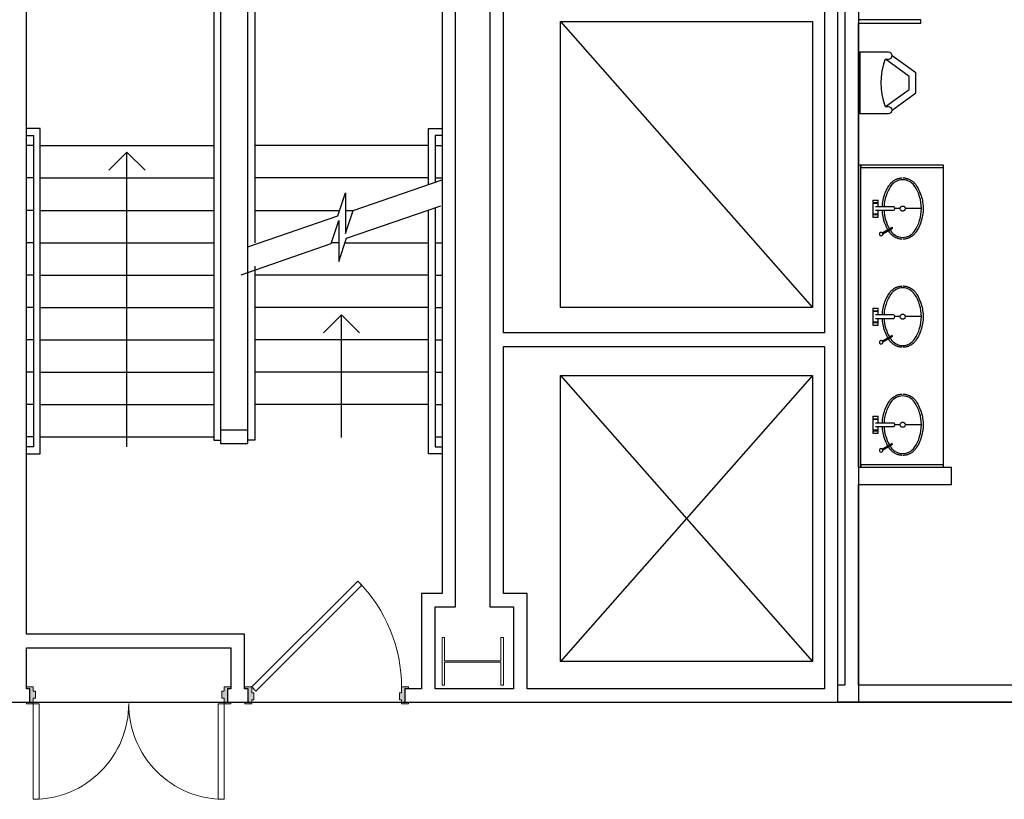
# Model space of a CAD drawing. Header units: inches. Extents: x -1 to 4727, y -3 to 1727.
# Tile 16 of 163: x 969 to 1258, y 621 to 850. Entities that reach past the tile are written whole.
import ezdxf

# ---------------------------------------------------------------- set-up
doc = ezdxf.new("R2010")
doc.units = ezdxf.units.IN
doc.header["$LTSCALE"] = 42
doc.header["$MEASUREMENT"] = 0
doc.layers.get('0').update_dxf_attribs({"linetype": 'CONTINUOUS'})
for name, color, linetype in [('A-FLOR-LEVL', 7, 'CONTINUOUS'), ('A-FLOR-STRS', 9, 'CONTINUOUS'), ('I-DOOR', 9, 'CONTINUOUS'), ('I-FLOR-TPTN', 8, 'CONTINUOUS'), ('I-WALL', 8, 'CONTINUOUS'), ('P-FIXT', 8, 'CONTINUOUS'), ('S-COLS', 7, 'CONTINUOUS'), ('triMeasuredGrossAreaLayer', 7, 'CONTINUOUS'), ('triSpaceLayer', 7, 'CONTINUOUS')]:
    doc.layers.add(name, color=color, linetype=linetype)

# ---------------------------------------------------------------- blocks, each defined once
blk = doc.blocks.new('Urinal - Wall Mounted - 24_ High Mount-V5-FURNITURE PLAN - FLOOR 09 - WEST')
for p, q in [((9, 0), (-9, 0)), ((9, -8.5), (9, 0)), ((-9, 0), (-9, -8.5)), ((9, 0), (-9, 0)), ((-9, 0), (-9, -8.5)), ((9, -8.5), (9, 0)), ((-7, -8.5), (-7, -7.78)), ((-6.94, -7.56), (-1.89, -14.5)), ((1.89, -14.5), (6.94, -7.56)), ((7, -7.78), (7, -8.5)), ((-8, -9.5), (-2.91, -16.5)), ((-8, -9.5), (-2.91, -16.5)), ((2.91, -16.5), (8, -9.5)), ((2.91, -16.5), (8, -9.5)), ((-2.91, -16.5), (2.91, -16.5)), ((-2.91, -16.5), (2.91, -16.5)), ((-1.89, -14.5), (1.89, -14.5))]:
    blk.add_line(p, q)
for centre, radius, start, end in [((-8, -8.5), 1, 180, 270), ((-8, -8.5), 1, 180, 0), ((-6.6, -7.78), 0.396, 109.4533, 180), ((0, -26.47), 20.22, 70.5467, 109.4533), ((6.6, -7.78), 0.396, 0, 70.5467), ((8, -8.5), 1, 180, 0), ((8, -8.5), 1, 270, 0)]:
    blk.add_arc(centre, radius, start, end)
blk = doc.blocks.new('Countertop - Oval Sink - Multiple - 24_ Depth 3 Sink-2043839-FURNITURE PLAN - FLOOR 09 - WEST')
for p, q in [((-47.26, -3.75), (41.53, -3.75)), ((-46.51, -3.75), (-47.26, -3.75)), ((-46.51, -28), (-46.51, -3.75)), ((40.78, -3.75), (40.78, -28)), ((41.53, -3.75), (40.78, -3.75)), ((41.53, -3.75), (41.53, -3)), ((41.53, -28), (41.53, -3.75)), ((-47.26, -28), (-46.51, -28)), ((-46.51, -28), (40.78, -28)), ((40.78, -28), (41.53, -28))]:
    blk.add_line(p, q)
blk = doc.blocks.new('W-Wide Flange-Column - W14X120-2731369-FURNITURE PLAN - FLOOR 09 - WEST')
at = {"lineweight": 18}
for p, q in [((7, 9), (-7, 9)), ((-7, 9), (-7, 8.29)), ((7, 8.29), (7, 9)), ((-7, 8.29), (-0.22, 8.29)), ((-0.22, 8.29), (-0.22, -8.29)), ((0.22, -8.29), (0.22, 8.29)), ((0.22, 8.29), (7, 8.29)), ((-0.22, -8.29), (-7, -8.29)), ((-7, -8.29), (-7, -9)), ((7, -8.29), (0.22, -8.29)), ((7, -9), (7, -8.29)), ((-7, -9), (7, -9))]:
    blk.add_line(p, q, dxfattribs=at)
blk = doc.blocks.new('columns')
at = {"layer": 'S-COLS', "rotation": 270.0000000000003}
blk.add_blockref('W-Wide Flange-Column - W14X120-2731369-FURNITURE PLAN - FLOOR 09 - WEST', (1569.63, 241.5), dxfattribs=at)

msp = doc.modelspace()

# ---------------------------------------------------------------- hatches: boundary and pattern name
at = {"layer": 'I-DOOR'}
h = msp.add_hatch(color=256, dxfattribs=at)
h.paths.add_polyline_path([(1030.73, 649), (1031, 649), (1031, 649.5), (1030, 649.5), (1030, 653.5), (1031, 653.5), (1031, 654), (1029, 654), (1029, 652.75), (1028.38, 652.75), (1028.38, 650.75), (1029, 650.75), (1029, 649), (1030.4, 649)], flags=0)
h.paths.add_polyline_path([(971, 649), (973, 649), (973, 650.75), (973.62, 650.75), (973.62, 652.75), (973, 652.75), (973, 654), (971, 654), (971, 653.5), (972, 653.5), (972, 649.5), (971, 649.5)], flags=0)
h = msp.add_hatch(color=256, dxfattribs=at)
h.paths.add_polyline_path([(1082.79, 649), (1083.12, 649), (1083.12, 649.5), (1082.12, 649.5), (1082.12, 653.5), (1083.12, 653.5), (1083.12, 654), (1081.12, 654), (1081.12, 652.25), (1080.5, 652.25), (1080.5, 650.25), (1081.12, 650.25), (1081.12, 649), (1082.31, 649)], flags=0)
h.paths.add_polyline_path([(1035.46, 649), (1037.12, 649), (1037.12, 650.25), (1037.75, 650.25), (1037.75, 652.25), (1037.12, 652.25), (1037.12, 654), (1035.12, 654), (1035.12, 653.5), (1036.12, 653.5), (1036.12, 649.5), (1035.12, 649.5), (1035.12, 649)], flags=0)

# ---------------------------------------------------------------- linework, layer by layer
at = {"layer": 'A-FLOR-LEVL'}
for p, q in [((1127.75, 849.5), (1201.75, 849.5)), ((1127.75, 765.5), (1127.75, 849.5)), ((1127.75, 849.5), (1201.75, 765.5)), ((1201.75, 849.5), (1201.75, 765.5)), ((1201.75, 765.5), (1127.75, 765.5)), ((1127.75, 745.5), (1201.75, 745.5)), ((1127.75, 661.5), (1127.75, 745.5)), ((1127.75, 745.5), (1201.75, 661.5)), ((1201.75, 745.5), (1127.75, 661.5)), ((1201.75, 745.5), (1201.75, 661.5)), ((1201.75, 661.5), (1127.75, 661.5))]:
    msp.add_line(p, q, dxfattribs=at)
at = {"layer": 'A-FLOR-STRS'}
for p, q in [((1028, 944.5), (1028, 725.5)), ((1028, 944.5), (1028, 725.5)), ((1036, 725.5), (1036, 944.5)), ((1036, 725.5), (1036, 944.5)), ((1038, 943.5), (1038, 784.5)), ((1038, 943.5), (1038, 784.5)), ((1026, 894.51), (1026, 726.5)), ((1026, 894.51), (1026, 726.5)), ((975.04, 818), (971.04, 818)), ((975.04, 818), (971.04, 818)), ((971.04, 816), (973.04, 816)), ((971.04, 816), (973.04, 816)), ((973.04, 816), (973.04, 724.5)), ((973.04, 816), (973.04, 724.5)), ((975.04, 722.5), (975.04, 818)), ((975.04, 722.5), (975.04, 818)), ((1089, 801.57), (1089, 818)), ((1089, 818), (1093, 818)), ((1089, 801.57), (1089, 818)), ((1089, 818), (1093, 818)), ((1093, 816), (1091, 816)), ((1091, 816), (1091, 802.26)), ((1093, 816), (1091, 816)), ((1091, 816), (1091, 802.26)), ((973.04, 813), (971.04, 813)), ((973.04, 813), (971.04, 813)), ((975.04, 813), (1026, 813)), ((975.04, 813), (1026, 813)), ((1089, 813), (1038, 813)), ((1089, 813), (1038, 813)), ((1091, 813), (1093, 813)), ((1091, 813), (1093, 813)), ((1000.5, 811.05), (995.2, 805.75)), ((1000.5, 811.05), (995.2, 805.75)), ((1000.5, 724.5), (1000.5, 811.05)), ((1000.5, 811.05), (1005.8, 805.75)), ((1000.5, 724.5), (1000.5, 811.05)), ((1000.5, 811.05), (1005.8, 805.75)), ((973.04, 803.5), (971.04, 803.5)), ((973.04, 803.5), (971.04, 803.5)), ((975.04, 803.5), (1026, 803.5)), ((975.04, 803.5), (1026, 803.5)), ((1089, 803.5), (1038, 803.5)), ((1089, 803.5), (1038, 803.5)), ((1066.91, 793.94), (1093, 802.96)), ((1066.91, 793.94), (1093, 802.96)), ((1091, 803.5), (1093, 803.5)), ((1091, 803.5), (1093, 803.5)), ((1062.41, 792.39), (1064.66, 799.16)), ((1062.41, 792.39), (1064.66, 799.16)), ((1064.66, 799.16), (1064.66, 787.16)), ((1064.66, 799.16), (1064.66, 787.16)), ((1064.94, 785.78), (1092.6, 795.34)), ((1064.94, 785.78), (1092.6, 795.34)), ((973.04, 794), (971.04, 794)), ((973.04, 794), (971.04, 794)), ((975.04, 794), (1026, 794)), ((975.04, 794), (1026, 794)), ((1036, 783.26), (1062.41, 792.39)), ((1036, 783.26), (1062.41, 792.39)), ((1038, 794), (1062.94, 794)), ((1038, 794), (1062.94, 794)), ((1064.66, 794), (1066.66, 794)), ((1064.66, 794), (1066.66, 794)), ((1064.66, 787.16), (1066.91, 793.94)), ((1064.66, 787.16), (1066.91, 793.94)), ((1089, 722.5), (1089, 794.09)), ((1089, 722.5), (1089, 794.09)), ((1091, 794.78), (1091, 724.5)), ((1091, 794.78), (1091, 724.5)), ((1060.44, 784.23), (1062.69, 791)), ((1060.44, 784.23), (1062.69, 791)), ((1062.69, 791), (1062.69, 779)), ((1062.69, 791), (1062.69, 779)), ((973.04, 784.5), (971.04, 784.5)), ((973.04, 784.5), (971.04, 784.5)), ((975.04, 784.5), (1026, 784.5)), ((975.04, 784.5), (1026, 784.5)), ((1034.03, 775.1), (1060.44, 784.23)), ((1034.03, 775.1), (1060.44, 784.23)), ((1062.69, 784.5), (1060.69, 784.5)), ((1062.69, 784.5), (1060.69, 784.5)), ((1062.69, 779), (1064.94, 785.78)), ((1062.69, 779), (1064.94, 785.78)), ((1064.51, 784.5), (1089, 784.5)), ((1064.51, 784.5), (1089, 784.5)), ((1091, 784.5), (1093, 784.5)), ((1091, 784.5), (1093, 784.5)), ((973.04, 775), (971.04, 775)), ((973.04, 775), (971.04, 775)), ((975.04, 775), (1026, 775)), ((975.04, 775), (1026, 775)), ((1038, 777.58), (1038, 726.5)), ((1038, 777.58), (1038, 726.5)), ((1089, 775), (1038, 775)), ((1089, 775), (1038, 775)), ((1091, 775), (1093, 775)), ((1091, 775), (1093, 775)), ((973.04, 765.5), (971.04, 765.5)), ((973.04, 765.5), (971.04, 765.5)), ((975.04, 765.5), (1026, 765.5)), ((975.04, 765.5), (1026, 765.5)), ((1089, 765.5), (1038, 765.5)), ((1089, 765.5), (1038, 765.5)), ((1063.5, 763.31), (1058.2, 758.01)), ((1063.5, 763.31), (1058.2, 758.01)), ((1063.5, 727.31), (1063.5, 763.31)), ((1063.5, 763.31), (1068.8, 758.01)), ((1063.5, 727.31), (1063.5, 763.31)), ((1063.5, 763.31), (1068.8, 758.01)), ((1091, 765.5), (1093, 765.5)), ((1091, 765.5), (1093, 765.5)), ((973.04, 756), (971.04, 756)), ((973.04, 756), (971.04, 756)), ((975.04, 756), (1026, 756)), ((975.04, 756), (1026, 756)), ((1089, 756), (1038, 756)), ((1089, 756), (1038, 756)), ((1091, 756), (1093, 756)), ((1091, 756), (1093, 756)), ((973.04, 746.5), (971.04, 746.5)), ((973.04, 746.5), (971.04, 746.5)), ((975.04, 746.5), (1026, 746.5)), ((975.04, 746.5), (1026, 746.5)), ((1089, 746.5), (1038, 746.5)), ((1089, 746.5), (1038, 746.5)), ((1091, 746.5), (1093, 746.5)), ((1091, 746.5), (1093, 746.5)), ((973.04, 737), (971.04, 737)), ((973.04, 737), (971.04, 737)), ((975.04, 737), (1026, 737)), ((975.04, 737), (1026, 737)), ((1089, 737), (1038, 737)), ((1089, 737), (1038, 737)), ((1091, 737), (1093, 737)), ((1091, 737), (1093, 737)), ((1028, 729.5), (1036, 729.5)), ((1028, 729.5), (1036, 729.5)), ((973.04, 727.5), (971.04, 727.5)), ((973.04, 727.5), (971.04, 727.5)), ((975.04, 727.5), (1026, 727.5)), ((975.04, 727.5), (1026, 727.5)), ((1026, 726.5), (1028, 726.5)), ((1026, 726.5), (1028, 726.5)), ((1038, 726.5), (1036, 726.5)), ((1038, 726.5), (1036, 726.5)), ((1091, 727.5), (1093, 727.5)), ((1091, 727.5), (1093, 727.5)), ((973.04, 724.5), (971.04, 724.5)), ((973.04, 724.5), (971.04, 724.5)), ((1028, 725.5), (1036, 725.5)), ((1028, 725.5), (1036, 725.5)), ((1091, 724.5), (1093, 724.5)), ((1091, 724.5), (1093, 724.5)), ((971.04, 722.5), (975.04, 722.5)), ((971.04, 722.5), (975.04, 722.5)), ((1090.44, 722.5), (1089, 722.5)), ((1090.44, 722.5), (1089, 722.5)), ((1093, 722.5), (1090.44, 722.5)), ((1093, 722.5), (1090.44, 722.5))]:
    msp.add_line(p, q, dxfattribs=at)
at = {"layer": 'I-DOOR', "lineweight": 18}
for p, q in [((1037.12, 654), (1068.24, 685.11)), ((1038.36, 652.76), (1069.48, 683.88)), ((1068.24, 685.11), (1069.48, 683.88)), ((971, 653.5), (971, 654)), ((971, 654), (973, 654)), ((972, 653.5), (971, 653.5)), ((972, 649.5), (972, 653.5)), ((973, 654), (973, 652.75)), ((1029, 654), (1031, 654)), ((1029, 652.75), (1029, 654)), ((1030, 653.5), (1030, 649.5)), ((1031, 653.5), (1030, 653.5)), ((1031, 654), (1031, 653.5)), ((1037.12, 654), (1035.12, 654)), ((1035.12, 654), (1035.12, 653.5)), ((1035.12, 653.5), (1036.12, 653.5)), ((1036.12, 653.5), (1036.12, 649.5)), ((1037.12, 654), (1038.36, 652.76)), ((1037.12, 652.25), (1037.12, 654)), ((1083.12, 654), (1081.12, 654)), ((1081.12, 654), (1081.12, 652.25)), ((1082.12, 649.5), (1082.12, 653.5)), ((1082.12, 653.5), (1083.12, 653.5)), ((1083.12, 653.5), (1083.12, 654)), ((973, 652.75), (973.62, 652.75)), ((973, 650.75), (973, 649)), ((973.62, 650.75), (973, 650.75)), ((973.62, 652.75), (973.62, 650.75)), ((1028.38, 652.75), (1029, 652.75)), ((1028.38, 650.75), (1028.38, 652.75)), ((1029, 650.75), (1028.38, 650.75)), ((1029, 649), (1029, 650.75)), ((1037.75, 652.25), (1037.12, 652.25)), ((1037.75, 650.25), (1037.75, 652.25)), ((1081.12, 652.25), (1080.5, 652.25)), ((1080.5, 652.25), (1080.5, 650.25)), ((971, 649.5), (972, 649.5)), ((971, 649), (971, 649.5)), ((973, 649), (971, 649)), ((973, 649), (974.75, 649)), ((973, 649), (973, 621)), ((974.75, 649), (974.75, 621)), ((1027.25, 649), (1027.25, 621)), ((1029, 649), (1027.25, 649)), ((1029, 649), (1029, 621)), ((1031, 649), (1029, 649)), ((1030, 649.5), (1031, 649.5)), ((1031, 649.5), (1031, 649)), ((1036.12, 649.5), (1035.12, 649.5)), ((1035.12, 649.5), (1035.12, 649)), ((1035.12, 649), (1037.12, 649)), ((1037.12, 649), (1037.12, 650.25)), ((1037.12, 650.25), (1037.75, 650.25)), ((1080.5, 650.25), (1081.12, 650.25)), ((1081.12, 650.25), (1081.12, 649)), ((1081.12, 649), (1083.12, 649)), ((1083.12, 649.5), (1082.12, 649.5)), ((1083.12, 649), (1083.12, 649.5)), ((973, 621), (974.75, 621)), ((1029, 621), (1027.25, 621))]:
    msp.add_line(p, q, dxfattribs=at)
for centre, radius, start, end in [((1037.12, 654), 44, 359.832, 45), ((973, 649), 28, 270, 0.264), ((1029, 649), 28, 179.736, 270)]:
    msp.add_arc(centre, radius, start, end, dxfattribs=at)
at = {"layer": 'I-WALL'}
for p, q in [((1097, 677.5), (1097, 1046.5)), ((1107, 1046.5), (1107, 677.5)), ((1093, 1042.5), (1093, 681.5)), ((971, 669.5), (971, 1000.5)), ((1205.25, 967), (1205.25, 758)), ((1209.25, 654.5), (1209.25, 919.01)), ((1211.25, 919.01), (1211.25, 654.5)), ((1111, 758), (1111, 858)), ((1233.62, 850), (1215.25, 850)), ((1233.62, 849), (1233.62, 850)), ((1215.25, 718.51), (1215.25, 849)), ((1215.25, 849), (1233.62, 849)), ((1205.25, 758), (1111, 758)), ((1111, 681.5), (1111, 754)), ((1111, 754), (1205.25, 754)), ((1205.25, 754), (1205.25, 653.5)), ((1242.62, 718.51), (1215.25, 718.51)), ((1242.62, 713.51), (1242.62, 718.51)), ((1215.25, 654.5), (1215.25, 713.51)), ((1215.25, 713.51), (1242.62, 713.51)), ((1087, 681.5), (1087, 653.5)), ((1093, 681.5), (1087, 681.5)), ((1118, 681.5), (1111, 681.5)), ((1118, 653.5), (1118, 681.5)), ((1091, 653.5), (1091, 677.5)), ((1091, 677.5), (1097, 677.5)), ((1107, 677.5), (1114, 677.5)), ((1114, 677.5), (1114, 653.5)), ((1035, 669.5), (971, 669.5)), ((1035, 653.5), (1035, 669.5)), ((971, 653.5), (971, 665.5)), ((971, 665.5), (1031, 665.5)), ((1031, 665.5), (1031, 653.5)), ((972, 653.5), (971, 653.5)), ((972, 649.5), (972, 653.5)), ((1031, 653.5), (1030, 653.5)), ((1030, 653.5), (1030, 649.5)), ((1036.12, 653.5), (1035, 653.5)), ((1036.12, 649.5), (1036.12, 653.5)), ((1087, 653.5), (1082.12, 653.5)), ((1082.12, 653.5), (1082.12, 649.5)), ((1114, 653.5), (1091, 653.5)), ((1205.25, 653.5), (1118, 653.5)), ((1211.25, 654.5), (1209.25, 654.5)), ((1307, 654.5), (1215.25, 654.5)), ((897, 649.5), (972, 649.5)), ((1030, 649.5), (1036.12, 649.5)), ((1082.12, 649.5), (1307, 649.5))]:
    msp.add_line(p, q, dxfattribs=at)
at = {"layer": 'P-FIXT'}
for p, q in [((1219.5, 797.02), (1219.5, 796.27)), ((1219.5, 797.02), (1219.72, 797.02)), ((1219.5, 796.27), (1219.72, 796.27)), ((1219.5, 796.15), (1219.5, 792.9)), ((1219.5, 796.15), (1219.72, 796.15)), ((1219.72, 797.02), (1220.25, 797.02)), ((1219.72, 796.27), (1220.25, 796.27)), ((1219.72, 796.15), (1220.25, 796.15)), ((1219.75, 796.27), (1219.75, 796.15)), ((1220.25, 797.02), (1221, 797.02)), ((1220.25, 796.27), (1221, 796.27)), ((1220.25, 796.15), (1221, 796.15)), ((1220.75, 796.15), (1220.75, 796.27)), ((1221, 796.27), (1221, 797.02)), ((1221, 795.01), (1221, 796.15)), ((1219.72, 792.9), (1219.5, 792.9)), ((1219.5, 792.77), (1219.5, 792.02)), ((1219.5, 792.77), (1219.72, 792.77)), ((1220.25, 792.9), (1219.72, 792.9)), ((1219.72, 792.77), (1220.25, 792.77)), ((1219.75, 792.9), (1219.75, 792.77)), ((1221, 792.9), (1220.25, 792.9)), ((1220.25, 792.77), (1221, 792.77)), ((1220.75, 792.77), (1220.75, 792.9)), ((1221, 792.9), (1221, 794.03)), ((1221, 792.02), (1221, 792.77)), ((1227.5, 794.52), (1225.92, 794.52)), ((1233.74, 794.52), (1229, 794.52)), ((1219.5, 792.02), (1219.72, 792.02)), ((1219.72, 792.02), (1220.25, 792.02)), ((1220.25, 792.02), (1221, 792.02)), ((1225.11, 789), (1222.27, 787.37)), ((1222.39, 787.13), (1225.24, 788.77)), ((1219.5, 765.27), (1219.5, 764.52)), ((1219.5, 765.27), (1219.72, 765.27)), ((1219.5, 764.52), (1219.72, 764.52)), ((1219.5, 764.4), (1219.5, 761.15)), ((1219.5, 764.4), (1219.72, 764.4)), ((1219.72, 765.27), (1220.25, 765.27)), ((1219.72, 764.52), (1220.25, 764.52)), ((1219.72, 764.4), (1220.25, 764.4)), ((1219.75, 764.52), (1219.75, 764.4)), ((1220.25, 765.27), (1221, 765.27)), ((1220.25, 764.52), (1221, 764.52)), ((1220.25, 764.4), (1221, 764.4)), ((1220.75, 764.4), (1220.75, 764.52)), ((1221, 764.52), (1221, 765.27)), ((1221, 763.26), (1221, 764.4)), ((1219.72, 761.15), (1219.5, 761.15)), ((1219.5, 761.02), (1219.5, 760.27)), ((1219.5, 761.02), (1219.72, 761.02)), ((1220.25, 761.15), (1219.72, 761.15)), ((1219.72, 761.02), (1220.25, 761.02)), ((1219.75, 761.15), (1219.75, 761.02)), ((1221, 761.15), (1220.25, 761.15)), ((1220.25, 761.02), (1221, 761.02)), ((1220.75, 761.02), (1220.75, 761.15)), ((1221, 761.15), (1221, 762.28)), ((1221, 760.27), (1221, 761.02)), ((1227.5, 762.77), (1225.92, 762.77)), ((1233.74, 762.77), (1229, 762.77)), ((1219.5, 760.27), (1219.72, 760.27)), ((1219.72, 760.27), (1220.25, 760.27)), ((1220.25, 760.27), (1221, 760.27)), ((1225.11, 757.25), (1222.27, 755.62)), ((1222.39, 755.38), (1225.24, 757.02)), ((1219.5, 733.52), (1219.5, 732.77)), ((1219.5, 733.52), (1219.72, 733.52)), ((1219.5, 732.77), (1219.72, 732.77)), ((1219.5, 732.65), (1219.5, 729.4)), ((1219.5, 732.65), (1219.72, 732.65)), ((1219.72, 733.52), (1220.25, 733.52)), ((1219.72, 732.77), (1220.25, 732.77)), ((1219.72, 732.65), (1220.25, 732.65)), ((1219.75, 732.77), (1219.75, 732.65)), ((1220.25, 733.52), (1221, 733.52)), ((1220.25, 732.77), (1221, 732.77)), ((1220.25, 732.65), (1221, 732.65)), ((1220.75, 732.65), (1220.75, 732.77)), ((1221, 732.77), (1221, 733.52)), ((1221, 731.51), (1221, 732.65)), ((1219.72, 729.4), (1219.5, 729.4)), ((1219.5, 729.27), (1219.5, 728.52)), ((1219.5, 729.27), (1219.72, 729.27)), ((1219.5, 728.52), (1219.72, 728.52)), ((1220.25, 729.4), (1219.72, 729.4)), ((1219.72, 729.27), (1220.25, 729.27)), ((1219.72, 728.52), (1220.25, 728.52)), ((1219.75, 729.4), (1219.75, 729.27)), ((1221, 729.4), (1220.25, 729.4)), ((1220.25, 729.27), (1221, 729.27)), ((1220.25, 728.52), (1221, 728.52)), ((1220.75, 729.27), (1220.75, 729.4)), ((1221, 729.4), (1221, 730.53)), ((1221, 728.52), (1221, 729.27)), ((1227.5, 731.02), (1225.92, 731.02)), ((1233.74, 731.02), (1229, 731.02)), ((1225.11, 725.5), (1222.27, 723.87)), ((1222.39, 723.63), (1225.24, 725.27))]:
    msp.add_line(p, q, dxfattribs=at)
at = {"layer": 'P-FIXT', "flags": 128}
for points in [[(1222.26, 795.02), (1222.29, 795.52), (1222.34, 796.02), (1222.41, 796.51), (1222.5, 797), (1222.61, 797.49), (1222.74, 797.97), (1222.88, 798.45), (1223.05, 798.92), (1223.23, 799.38), (1223.44, 799.83), (1223.66, 800.28), (1223.9, 800.72), (1224.15, 801.15), (1224.34, 801.44)], [(1224.34, 801.44), (1224.45, 801.59), (1224.56, 801.74), (1224.68, 801.89), (1224.81, 802.03), (1224.94, 802.16), (1225.08, 802.29), (1225.22, 802.42), (1225.36, 802.54), (1225.51, 802.65), (1225.67, 802.75), (1225.83, 802.85), (1225.99, 802.95), (1226.15, 803.04), (1226.32, 803.12), (1226.5, 803.19), (1226.67, 803.26), (1226.85, 803.32), (1227.03, 803.37), (1227.21, 803.41), (1227.4, 803.45), (1227.58, 803.48), (1227.77, 803.5), (1227.96, 803.52), (1228.14, 803.53)], [(1228.38, 803.53), (1228.44, 803.53), (1228.63, 803.51), (1228.81, 803.5), (1229, 803.47), (1229.18, 803.44), (1229.37, 803.4), (1229.55, 803.35), (1229.73, 803.29), (1229.9, 803.23), (1230.08, 803.16), (1230.25, 803.08), (1230.42, 803), (1230.58, 802.91), (1230.74, 802.81), (1230.9, 802.71), (1231.05, 802.6), (1231.2, 802.49), (1231.35, 802.36), (1231.48, 802.24), (1231.62, 802.11), (1231.75, 801.97), (1231.87, 801.83), (1231.98, 801.68), (1232.1, 801.53), (1232.16, 801.44)], [(1232.16, 801.44), (1232.42, 801.02), (1232.68, 800.59), (1232.91, 800.15), (1233.13, 799.7), (1233.32, 799.24), (1233.5, 798.77), (1233.66, 798.3), (1233.8, 797.82), (1233.93, 797.34), (1234.03, 796.85), (1234.11, 796.36), (1234.18, 795.87), (1234.22, 795.37), (1234.25, 794.87), (1234.25, 794.52)], [(1225.55, 795.02), (1225.47, 795.02), (1225.39, 795.02), (1225.3, 795.02), (1225.21, 795.02), (1225.12, 795.02), (1225.02, 795.02), (1224.93, 795.02), (1224.82, 795.02), (1224.72, 795.02), (1224.62, 795.02), (1224.51, 795.02), (1224.4, 795.02), (1224.29, 795.02), (1224.17, 795.02), (1224.06, 795.02), (1223.94, 795.02), (1223.82, 795.02), (1223.71, 795.02), (1223.59, 795.02), (1223.47, 795.02), (1223.35, 795.02), (1223.23, 795.02), (1223.11, 795.02), (1222.99, 795.02), (1222.87, 795.02), (1222.75, 795.02), (1222.63, 795.02), (1222.52, 795.02), (1222.4, 795.02), (1222.29, 795.02), (1222.17, 795.02), (1222.06, 795.02), (1221.95, 795.02), (1221.85, 795.02), (1221.74, 795.02), (1221.64, 795.02), (1221.54, 795.02), (1221.44, 795.02), (1221.35, 795.02), (1221.26, 795.02), (1221.17, 795.02), (1221.08, 795.02), (1221, 795.02), (1220.92, 795.02), (1220.85, 795.02), (1220.78, 795.02), (1220.71, 795.02), (1220.65, 795.02), (1220.59, 795.02), (1220.54, 795.02), (1220.49, 795.02), (1220.45, 795.02), (1220.41, 795.02), (1220.37, 795.02), (1220.34, 795.02), (1220.31, 795.02), (1220.29, 795.02), (1220.27, 795.02), (1220.26, 795.02), (1220.25, 795.02), (1220.25, 795.02)], [(1220.25, 794.02), (1220.25, 794.02), (1220.26, 794.02), (1220.27, 794.02), (1220.29, 794.02), (1220.31, 794.02), (1220.34, 794.02), (1220.37, 794.02), (1220.4, 794.02), (1220.44, 794.02), (1220.49, 794.02), (1220.54, 794.02), (1220.59, 794.02), (1220.65, 794.02), (1220.71, 794.02), (1220.77, 794.02), (1220.84, 794.02), (1220.92, 794.02), (1220.99, 794.02), (1221.08, 794.02), (1221.16, 794.02), (1221.25, 794.02), (1221.34, 794.02), (1221.43, 794.02), (1221.53, 794.02), (1221.63, 794.02), (1221.73, 794.02), (1221.84, 794.02), (1221.94, 794.02), (1222.05, 794.02), (1222.16, 794.02), (1222.28, 794.02), (1222.39, 794.02), (1222.51, 794.02), (1222.62, 794.02), (1222.74, 794.02), (1222.86, 794.02), (1222.98, 794.02), (1223.1, 794.02), (1223.22, 794.02), (1223.34, 794.02), (1223.46, 794.02), (1223.58, 794.02), (1223.7, 794.02), (1223.81, 794.02), (1223.93, 794.02), (1224.05, 794.02), (1224.16, 794.02), (1224.28, 794.02), (1224.39, 794.02), (1224.5, 794.02), (1224.61, 794.02), (1224.71, 794.02), (1224.82, 794.02), (1224.92, 794.02), (1225.02, 794.02), (1225.11, 794.02), (1225.2, 794.02), (1225.29, 794.02), (1225.38, 794.02), (1225.46, 794.02), (1225.54, 794.02), (1225.55, 794.02)], [(1223.91, 788.31), (1223.82, 788.46), (1223.59, 788.9), (1223.37, 789.35), (1223.18, 789.81), (1223, 790.27), (1222.84, 790.74), (1222.7, 791.22), (1222.57, 791.7), (1222.47, 792.19), (1222.39, 792.68), (1222.32, 793.18), (1222.28, 793.68), (1222.26, 794.05)], [(1234.25, 794.52), (1234.24, 794.02), (1234.21, 793.53), (1234.16, 793.03), (1234.09, 792.54), (1234, 792.05), (1233.89, 791.56), (1233.76, 791.08), (1233.62, 790.6), (1233.45, 790.13), (1233.27, 789.67), (1233.06, 789.21), (1232.84, 788.76), (1232.6, 788.33), (1232.35, 787.9), (1232.16, 787.61)], [(1224.34, 787.61), (1224.08, 788.03), (1224.04, 788.08)], [(1228.12, 785.52), (1228.06, 785.52), (1227.87, 785.53), (1227.69, 785.55), (1227.5, 785.58), (1227.32, 785.61), (1227.13, 785.65), (1226.95, 785.7), (1226.77, 785.75), (1226.6, 785.82), (1226.42, 785.89), (1226.25, 785.96), (1226.08, 786.05), (1225.92, 786.14), (1225.76, 786.23), (1225.6, 786.34), (1225.45, 786.44), (1225.3, 786.56), (1225.15, 786.68), (1225.02, 786.81), (1224.88, 786.94), (1224.75, 787.08), (1224.63, 787.22), (1224.52, 787.37), (1224.4, 787.52), (1224.34, 787.61)], [(1232.16, 787.61), (1232.05, 787.45), (1231.94, 787.3), (1231.82, 787.16), (1231.69, 787.02), (1231.56, 786.88), (1231.42, 786.75), (1231.28, 786.63), (1231.14, 786.51), (1230.99, 786.4), (1230.83, 786.29), (1230.67, 786.19), (1230.51, 786.1), (1230.35, 786.01), (1230.18, 785.93), (1230, 785.86), (1229.83, 785.79), (1229.65, 785.73), (1229.47, 785.68), (1229.29, 785.63), (1229.1, 785.59), (1228.92, 785.56), (1228.73, 785.54), (1228.54, 785.52), (1228.36, 785.52)], [(1222.26, 763.27), (1222.29, 763.77), (1222.34, 764.27), (1222.41, 764.76), (1222.5, 765.25), (1222.61, 765.74), (1222.74, 766.22), (1222.88, 766.7), (1223.05, 767.17), (1223.23, 767.63), (1223.44, 768.08), (1223.66, 768.53), (1223.9, 768.97), (1224.15, 769.4), (1224.34, 769.69)], [(1224.34, 769.69), (1224.45, 769.84), (1224.56, 769.99), (1224.68, 770.14), (1224.81, 770.28), (1224.94, 770.41), (1225.08, 770.54), (1225.22, 770.67), (1225.36, 770.79), (1225.51, 770.9), (1225.67, 771), (1225.83, 771.1), (1225.99, 771.2), (1226.15, 771.29), (1226.32, 771.37), (1226.5, 771.44), (1226.67, 771.51), (1226.85, 771.57), (1227.03, 771.62), (1227.21, 771.66), (1227.4, 771.7), (1227.58, 771.73), (1227.77, 771.75), (1227.96, 771.77), (1228.14, 771.78)], [(1228.38, 771.78), (1228.44, 771.78), (1228.63, 771.76), (1228.81, 771.75), (1229, 771.72), (1229.18, 771.69), (1229.37, 771.65), (1229.55, 771.6), (1229.73, 771.54), (1229.9, 771.48), (1230.08, 771.41), (1230.25, 771.33), (1230.42, 771.25), (1230.58, 771.16), (1230.74, 771.06), (1230.9, 770.96), (1231.05, 770.85), (1231.2, 770.74), (1231.35, 770.61), (1231.48, 770.49), (1231.62, 770.36), (1231.75, 770.22), (1231.87, 770.08), (1231.98, 769.93), (1232.1, 769.78), (1232.16, 769.69)], [(1232.16, 769.69), (1232.42, 769.27), (1232.68, 768.84), (1232.91, 768.4), (1233.13, 767.95), (1233.32, 767.49), (1233.5, 767.02), (1233.66, 766.55), (1233.8, 766.07), (1233.93, 765.59), (1234.03, 765.1), (1234.11, 764.61), (1234.18, 764.12), (1234.22, 763.62), (1234.25, 763.12), (1234.25, 762.77)], [(1225.55, 763.27), (1225.47, 763.27), (1225.39, 763.27), (1225.3, 763.27), (1225.21, 763.27), (1225.12, 763.27), (1225.02, 763.27), (1224.93, 763.27), (1224.82, 763.27), (1224.72, 763.27), (1224.62, 763.27), (1224.51, 763.27), (1224.4, 763.27), (1224.29, 763.27), (1224.17, 763.27), (1224.06, 763.27), (1223.94, 763.27), (1223.82, 763.27), (1223.71, 763.27), (1223.59, 763.27), (1223.47, 763.27), (1223.35, 763.27), (1223.23, 763.27), (1223.11, 763.27), (1222.99, 763.27), (1222.87, 763.27), (1222.75, 763.27), (1222.63, 763.27), (1222.52, 763.27), (1222.4, 763.27), (1222.29, 763.27), (1222.17, 763.27), (1222.06, 763.27), (1221.95, 763.27), (1221.85, 763.27), (1221.74, 763.27), (1221.64, 763.27), (1221.54, 763.27), (1221.44, 763.27), (1221.35, 763.27), (1221.26, 763.27), (1221.17, 763.27), (1221.08, 763.27), (1221, 763.27), (1220.92, 763.27), (1220.85, 763.27), (1220.78, 763.27), (1220.71, 763.27), (1220.65, 763.27), (1220.59, 763.27), (1220.54, 763.27), (1220.49, 763.27), (1220.45, 763.27), (1220.41, 763.27), (1220.37, 763.27), (1220.34, 763.27), (1220.31, 763.27), (1220.29, 763.27), (1220.27, 763.27), (1220.26, 763.27), (1220.25, 763.27), (1220.25, 763.27)], [(1220.25, 762.27), (1220.25, 762.27), (1220.26, 762.27), (1220.27, 762.27), (1220.29, 762.27), (1220.31, 762.27), (1220.34, 762.27), (1220.37, 762.27), (1220.4, 762.27), (1220.44, 762.27), (1220.49, 762.27), (1220.54, 762.27), (1220.59, 762.27), (1220.65, 762.27), (1220.71, 762.27), (1220.77, 762.27), (1220.84, 762.27), (1220.92, 762.27), (1220.99, 762.27), (1221.08, 762.27), (1221.16, 762.27), (1221.25, 762.27), (1221.34, 762.27), (1221.43, 762.27), (1221.53, 762.27), (1221.63, 762.27), (1221.73, 762.27), (1221.84, 762.27), (1221.94, 762.27), (1222.05, 762.27), (1222.16, 762.27), (1222.28, 762.27), (1222.39, 762.27), (1222.51, 762.27), (1222.62, 762.27), (1222.74, 762.27), (1222.86, 762.27), (1222.98, 762.27), (1223.1, 762.27), (1223.22, 762.27), (1223.34, 762.27), (1223.46, 762.27), (1223.58, 762.27), (1223.7, 762.27), (1223.81, 762.27), (1223.93, 762.27), (1224.05, 762.27), (1224.16, 762.27), (1224.28, 762.27), (1224.39, 762.27), (1224.5, 762.27), (1224.61, 762.27), (1224.71, 762.27), (1224.82, 762.27), (1224.92, 762.27), (1225.02, 762.27), (1225.11, 762.27), (1225.2, 762.27), (1225.29, 762.27), (1225.38, 762.27), (1225.46, 762.27), (1225.54, 762.27), (1225.55, 762.27)], [(1223.91, 756.56), (1223.82, 756.71), (1223.59, 757.15), (1223.37, 757.6), (1223.18, 758.06), (1223, 758.52), (1222.84, 758.99), (1222.7, 759.47), (1222.57, 759.95), (1222.47, 760.44), (1222.39, 760.93), (1222.32, 761.43), (1222.28, 761.93), (1222.26, 762.3)], [(1234.25, 762.77), (1234.24, 762.27), (1234.21, 761.78), (1234.16, 761.28), (1234.09, 760.79), (1234, 760.3), (1233.89, 759.81), (1233.76, 759.33), (1233.62, 758.85), (1233.45, 758.38), (1233.27, 757.92), (1233.06, 757.46), (1232.84, 757.01), (1232.6, 756.58), (1232.35, 756.15), (1232.16, 755.86)], [(1224.34, 755.86), (1224.08, 756.28), (1224.04, 756.33)], [(1228.12, 753.77), (1228.06, 753.77), (1227.87, 753.78), (1227.69, 753.8), (1227.5, 753.83), (1227.32, 753.86), (1227.13, 753.9), (1226.95, 753.95), (1226.77, 754), (1226.6, 754.07), (1226.42, 754.14), (1226.25, 754.21), (1226.08, 754.3), (1225.92, 754.39), (1225.76, 754.48), (1225.6, 754.59), (1225.45, 754.69), (1225.3, 754.81), (1225.15, 754.93), (1225.02, 755.06), (1224.88, 755.19), (1224.75, 755.33), (1224.63, 755.47), (1224.52, 755.62), (1224.4, 755.77), (1224.34, 755.86)], [(1232.16, 755.86), (1232.05, 755.7), (1231.94, 755.55), (1231.82, 755.41), (1231.69, 755.27), (1231.56, 755.13), (1231.42, 755), (1231.28, 754.88), (1231.14, 754.76), (1230.99, 754.65), (1230.83, 754.54), (1230.67, 754.44), (1230.51, 754.35), (1230.35, 754.26), (1230.18, 754.18), (1230, 754.11), (1229.83, 754.04), (1229.65, 753.98), (1229.47, 753.93), (1229.29, 753.88), (1229.1, 753.84), (1228.92, 753.81), (1228.73, 753.79), (1228.54, 753.77), (1228.36, 753.77)], [(1222.26, 731.52), (1222.29, 732.02), (1222.34, 732.52), (1222.41, 733.01), (1222.5, 733.5), (1222.61, 733.99), (1222.74, 734.47), (1222.88, 734.95), (1223.05, 735.42), (1223.23, 735.88), (1223.44, 736.33), (1223.66, 736.78), (1223.9, 737.22), (1224.15, 737.65), (1224.34, 737.94)], [(1224.34, 737.94), (1224.45, 738.09), (1224.56, 738.24), (1224.68, 738.39), (1224.81, 738.53), (1224.94, 738.66), (1225.08, 738.79), (1225.22, 738.92), (1225.36, 739.04), (1225.51, 739.15), (1225.67, 739.25), (1225.83, 739.35), (1225.99, 739.45), (1226.15, 739.54), (1226.32, 739.62), (1226.5, 739.69), (1226.67, 739.76), (1226.85, 739.82), (1227.03, 739.87), (1227.21, 739.91), (1227.4, 739.95), (1227.58, 739.98), (1227.77, 740), (1227.96, 740.02), (1228.14, 740.03)], [(1228.38, 740.03), (1228.44, 740.03), (1228.63, 740.01), (1228.81, 740), (1229, 739.97), (1229.18, 739.94), (1229.37, 739.9), (1229.55, 739.85), (1229.73, 739.79), (1229.9, 739.73), (1230.08, 739.66), (1230.25, 739.58), (1230.42, 739.5), (1230.58, 739.41), (1230.74, 739.31), (1230.9, 739.21), (1231.05, 739.1), (1231.2, 738.99), (1231.35, 738.86), (1231.48, 738.74), (1231.62, 738.61), (1231.75, 738.47), (1231.87, 738.33), (1231.98, 738.18), (1232.1, 738.03), (1232.16, 737.94)], [(1232.16, 737.94), (1232.42, 737.52), (1232.68, 737.09), (1232.91, 736.65), (1233.13, 736.2), (1233.32, 735.74), (1233.5, 735.27), (1233.66, 734.8), (1233.8, 734.32), (1233.93, 733.84), (1234.03, 733.35), (1234.11, 732.86), (1234.18, 732.37), (1234.22, 731.87), (1234.25, 731.37), (1234.25, 731.02)], [(1225.55, 731.52), (1225.47, 731.52), (1225.39, 731.52), (1225.3, 731.52), (1225.21, 731.52), (1225.12, 731.52), (1225.02, 731.52), (1224.93, 731.52), (1224.82, 731.52), (1224.72, 731.52), (1224.62, 731.52), (1224.51, 731.52), (1224.4, 731.52), (1224.29, 731.52), (1224.17, 731.52), (1224.06, 731.52), (1223.94, 731.52), (1223.82, 731.52), (1223.71, 731.52), (1223.59, 731.52), (1223.47, 731.52), (1223.35, 731.52), (1223.23, 731.52), (1223.11, 731.52), (1222.99, 731.52), (1222.87, 731.52), (1222.75, 731.52), (1222.63, 731.52), (1222.52, 731.52), (1222.4, 731.52), (1222.29, 731.52), (1222.17, 731.52), (1222.06, 731.52), (1221.95, 731.52), (1221.85, 731.52), (1221.74, 731.52), (1221.64, 731.52), (1221.54, 731.52), (1221.44, 731.52), (1221.35, 731.52), (1221.26, 731.52), (1221.17, 731.52), (1221.08, 731.52), (1221, 731.52), (1220.92, 731.52), (1220.85, 731.52), (1220.78, 731.52), (1220.71, 731.52), (1220.65, 731.52), (1220.59, 731.52), (1220.54, 731.52), (1220.49, 731.52), (1220.45, 731.52), (1220.41, 731.52), (1220.37, 731.52), (1220.34, 731.52), (1220.31, 731.52), (1220.29, 731.52), (1220.27, 731.52), (1220.26, 731.52), (1220.25, 731.52), (1220.25, 731.52)], [(1220.25, 730.52), (1220.25, 730.52), (1220.26, 730.52), (1220.27, 730.52), (1220.29, 730.52), (1220.31, 730.52), (1220.34, 730.52), (1220.37, 730.52), (1220.4, 730.52), (1220.44, 730.52), (1220.49, 730.52), (1220.54, 730.52), (1220.59, 730.52), (1220.65, 730.52), (1220.71, 730.52), (1220.77, 730.52), (1220.84, 730.52), (1220.92, 730.52), (1220.99, 730.52), (1221.08, 730.52), (1221.16, 730.52), (1221.25, 730.52), (1221.34, 730.52), (1221.43, 730.52), (1221.53, 730.52), (1221.63, 730.52), (1221.73, 730.52), (1221.84, 730.52), (1221.94, 730.52), (1222.05, 730.52), (1222.16, 730.52), (1222.28, 730.52), (1222.39, 730.52), (1222.51, 730.52), (1222.62, 730.52), (1222.74, 730.52), (1222.86, 730.52), (1222.98, 730.52), (1223.1, 730.52), (1223.22, 730.52), (1223.34, 730.52), (1223.46, 730.52), (1223.58, 730.52), (1223.7, 730.52), (1223.81, 730.52), (1223.93, 730.52), (1224.05, 730.52), (1224.16, 730.52), (1224.28, 730.52), (1224.39, 730.52), (1224.5, 730.52), (1224.61, 730.52), (1224.71, 730.52), (1224.82, 730.52), (1224.92, 730.52), (1225.02, 730.52), (1225.11, 730.52), (1225.2, 730.52), (1225.29, 730.52), (1225.38, 730.52), (1225.46, 730.52), (1225.54, 730.52), (1225.55, 730.52)], [(1223.91, 724.81), (1223.82, 724.96), (1223.59, 725.4), (1223.37, 725.85), (1223.18, 726.31), (1223, 726.77), (1222.84, 727.24), (1222.7, 727.72), (1222.57, 728.2), (1222.47, 728.69), (1222.39, 729.18), (1222.32, 729.68), (1222.28, 730.18), (1222.26, 730.55)], [(1234.25, 731.02), (1234.24, 730.52), (1234.21, 730.03), (1234.16, 729.53), (1234.09, 729.04), (1234, 728.55), (1233.89, 728.06), (1233.76, 727.58), (1233.62, 727.1), (1233.45, 726.63), (1233.27, 726.17), (1233.06, 725.71), (1232.84, 725.26), (1232.6, 724.83), (1232.35, 724.4), (1232.16, 724.11)], [(1224.34, 724.11), (1224.08, 724.53), (1224.04, 724.58)], [(1228.12, 722.02), (1228.06, 722.02), (1227.87, 722.03), (1227.69, 722.05), (1227.5, 722.08), (1227.32, 722.11), (1227.13, 722.15), (1226.95, 722.2), (1226.77, 722.25), (1226.6, 722.32), (1226.42, 722.39), (1226.25, 722.46), (1226.08, 722.55), (1225.92, 722.64), (1225.76, 722.73), (1225.6, 722.84), (1225.45, 722.94), (1225.3, 723.06), (1225.15, 723.18), (1225.02, 723.31), (1224.88, 723.44), (1224.75, 723.58), (1224.63, 723.72), (1224.52, 723.87), (1224.4, 724.02), (1224.34, 724.11)], [(1232.16, 724.11), (1232.05, 723.95), (1231.94, 723.8), (1231.82, 723.66), (1231.69, 723.52), (1231.56, 723.38), (1231.42, 723.25), (1231.28, 723.13), (1231.14, 723.01), (1230.99, 722.9), (1230.83, 722.79), (1230.67, 722.69), (1230.51, 722.6), (1230.35, 722.51), (1230.18, 722.43), (1230, 722.36), (1229.83, 722.29), (1229.65, 722.23), (1229.47, 722.18), (1229.29, 722.13), (1229.1, 722.09), (1228.92, 722.06), (1228.73, 722.04), (1228.54, 722.02), (1228.36, 722.02)]]:
    msp.add_lwpolyline(points, dxfattribs=at)
at = {"layer": 'P-FIXT'}
for centre, radius, start, end in [((1234.73, 794.51), 11.97, 146.308, 177.6136), ((1228.24, 798.83), 4.16, 89.8218, 146.308), ((1228.24, 798.83), 4.16, 124.3588, 129.343), ((1228.24, 798.83), 4.16, 106.7868, 111.7709), ((1228.26, 798.83), 4.16, 33.692, 90.1782), ((1228.26, 798.83), 4.16, 68.2291, 73.2132), ((1228.26, 798.83), 4.16, 50.657, 55.6412), ((1221.77, 794.51), 11.97, 0.0814, 33.692), ((1234.73, 794.54), 11.97, 182.3378, 209.886), ((1221.77, 794.54), 11.97, 326.308, 359.9186), ((1221.92, 787.01), 0.5, 120, 300), ((1221.92, 787.01), 0.5, 300, 120), ((1234.73, 794.54), 11.97, 211.1778, 213.692), ((1228.24, 790.21), 4.16, 213.692, 270.1782), ((1228.24, 790.21), 4.16, 230.657, 235.6412), ((1228.24, 790.21), 4.16, 248.2291, 253.2132), ((1228.26, 790.21), 4.16, 269.8218, 326.308), ((1228.26, 790.21), 4.16, 286.7868, 291.7709), ((1228.26, 790.21), 4.16, 304.3588, 309.343), ((1234.73, 762.76), 11.97, 146.308, 177.6136), ((1228.24, 767.08), 4.16, 89.8218, 146.308), ((1228.24, 767.08), 4.16, 124.3588, 129.343), ((1228.24, 767.08), 4.16, 106.7868, 111.7709), ((1228.26, 767.08), 4.16, 33.692, 90.1782), ((1228.26, 767.08), 4.16, 68.2291, 73.2132), ((1228.26, 767.08), 4.16, 50.657, 55.6412), ((1221.77, 762.76), 11.97, 0.0814, 33.692), ((1234.73, 762.79), 11.97, 182.3378, 209.886), ((1221.77, 762.79), 11.97, 326.308, 359.9186), ((1221.92, 755.26), 0.5, 120, 300), ((1221.92, 755.26), 0.5, 300, 120), ((1234.73, 762.79), 11.97, 211.1778, 213.692), ((1228.24, 758.46), 4.16, 213.692, 270.1782), ((1228.24, 758.46), 4.16, 230.657, 235.6412), ((1228.24, 758.46), 4.16, 248.2291, 253.2132), ((1228.26, 758.46), 4.16, 269.8218, 326.308), ((1228.26, 758.46), 4.16, 286.7868, 291.7709), ((1228.26, 758.46), 4.16, 304.3588, 309.343), ((1234.73, 731.01), 11.97, 146.308, 177.6136), ((1228.24, 735.33), 4.16, 89.8218, 146.308), ((1228.24, 735.33), 4.16, 124.3588, 129.343), ((1228.24, 735.33), 4.16, 106.7868, 111.7709), ((1228.26, 735.33), 4.16, 33.692, 90.1782), ((1228.26, 735.33), 4.16, 68.2291, 73.2132), ((1228.26, 735.33), 4.16, 50.657, 55.6412), ((1221.77, 731.01), 11.97, 0.0814, 33.692), ((1234.73, 731.04), 11.97, 182.3378, 209.886), ((1221.77, 731.04), 11.97, 326.308, 359.9186), ((1221.92, 723.51), 0.5, 120, 300), ((1221.92, 723.51), 0.5, 300, 120), ((1234.73, 731.04), 11.97, 211.1778, 213.692), ((1228.24, 726.71), 4.16, 213.692, 270.1782), ((1228.24, 726.71), 4.16, 230.657, 235.6412), ((1228.24, 726.71), 4.16, 248.2291, 253.2132), ((1228.26, 726.71), 4.16, 269.8218, 326.308), ((1228.26, 726.71), 4.16, 286.7868, 291.7709), ((1228.26, 726.71), 4.16, 304.3588, 309.343)]:
    msp.add_arc(centre, radius, start, end, dxfattribs=at)
for centre, major_axis, ratio, start_param, end_param in [((1225.55, 794.52), (0, -0.5), 0.766044, 1.570796, 3.141593), ((1225.55, 794.52), (0, 0.5), 0.766044, 3.141593, 4.712389), ((1225.17, 788.89), (-0.065, 0.113), 0.258819, 4.712389, 7.853982), ((1225.17, 788.89), (-0.065, 0.113), 0.258819, 1.570796, 4.712389), ((1225.55, 762.77), (0, -0.5), 0.766044, 1.570796, 3.141593), ((1225.55, 762.77), (0, 0.5), 0.766044, 3.141593, 4.712389), ((1225.17, 757.14), (-0.065, 0.113), 0.258819, 4.712389, 7.853982), ((1225.17, 757.14), (-0.065, 0.113), 0.258819, 1.570796, 4.712389), ((1225.55, 731.02), (0, -0.5), 0.766044, 1.570796, 3.141593), ((1225.55, 731.02), (0, 0.5), 0.766044, 3.141593, 4.712389), ((1225.17, 725.39), (-0.065, 0.113), 0.258819, 4.712389, 7.853982), ((1225.17, 725.39), (-0.065, 0.113), 0.258819, 1.570796, 4.712389)]:
    msp.add_ellipse(centre, major_axis=major_axis, ratio=ratio, start_param=start_param, end_param=end_param, dxfattribs=at)
for points, knots in [([(1227.5, 794.52), (1227.5, 794.64), (1227.54, 794.8), (1227.66, 794.99), (1227.78, 795.11), (1227.92, 795.2), (1228.08, 795.26), (1228.19, 795.27), (1228.25, 795.27)], [-1, -1, -1, -1, -0.714286, -0.571429, -0.428571, -0.285714, -0.142857, 0, 0, 0, 0]), ([(1228.25, 795.27), (1228.31, 795.27), (1228.42, 795.26), (1228.58, 795.2), (1228.72, 795.11), (1228.84, 794.99), (1228.96, 794.8), (1229, 794.64), (1229, 794.52)], [-1, -1, -1, -1, -0.857143, -0.714286, -0.571429, -0.428571, -0.285714, 0, 0, 0, 0]), ([(1228.25, 793.77), (1228.19, 793.77), (1228.08, 793.79), (1227.92, 793.84), (1227.78, 793.93), (1227.66, 794.05), (1227.54, 794.24), (1227.5, 794.41), (1227.5, 794.52)], [-1, -1, -1, -1, -0.857143, -0.714286, -0.571429, -0.428571, -0.285714, 0, 0, 0, 0]), ([(1229, 794.52), (1229, 794.41), (1228.96, 794.24), (1228.84, 794.05), (1228.72, 793.93), (1228.58, 793.84), (1228.42, 793.79), (1228.31, 793.77), (1228.25, 793.77)], [-1, -1, -1, -1, -0.714286, -0.571429, -0.428571, -0.285714, -0.142857, 0, 0, 0, 0]), ([(1227.5, 762.77), (1227.5, 762.89), (1227.54, 763.05), (1227.66, 763.24), (1227.78, 763.36), (1227.92, 763.45), (1228.08, 763.51), (1228.19, 763.52), (1228.25, 763.52)], [-1, -1, -1, -1, -0.714286, -0.571429, -0.428571, -0.285714, -0.142857, 0, 0, 0, 0]), ([(1228.25, 763.52), (1228.31, 763.52), (1228.42, 763.51), (1228.58, 763.45), (1228.72, 763.36), (1228.84, 763.24), (1228.96, 763.05), (1229, 762.89), (1229, 762.77)], [-1, -1, -1, -1, -0.857143, -0.714286, -0.571429, -0.428571, -0.285714, 0, 0, 0, 0]), ([(1228.25, 762.02), (1228.19, 762.02), (1228.08, 762.04), (1227.92, 762.09), (1227.78, 762.18), (1227.66, 762.3), (1227.54, 762.49), (1227.5, 762.66), (1227.5, 762.77)], [-1, -1, -1, -1, -0.857143, -0.714286, -0.571429, -0.428571, -0.285714, 0, 0, 0, 0]), ([(1229, 762.77), (1229, 762.66), (1228.96, 762.49), (1228.84, 762.3), (1228.72, 762.18), (1228.58, 762.09), (1228.42, 762.04), (1228.31, 762.02), (1228.25, 762.02)], [-1, -1, -1, -1, -0.714286, -0.571429, -0.428571, -0.285714, -0.142857, 0, 0, 0, 0]), ([(1227.5, 731.02), (1227.5, 731.14), (1227.54, 731.3), (1227.66, 731.49), (1227.78, 731.61), (1227.92, 731.7), (1228.08, 731.76), (1228.19, 731.77), (1228.25, 731.77)], [-1, -1, -1, -1, -0.714286, -0.571429, -0.428571, -0.285714, -0.142857, 0, 0, 0, 0]), ([(1228.25, 731.77), (1228.31, 731.77), (1228.42, 731.76), (1228.58, 731.7), (1228.72, 731.61), (1228.84, 731.49), (1228.96, 731.3), (1229, 731.14), (1229, 731.02)], [-1, -1, -1, -1, -0.857143, -0.714286, -0.571429, -0.428571, -0.285714, 0, 0, 0, 0]), ([(1228.25, 730.27), (1228.19, 730.27), (1228.08, 730.29), (1227.92, 730.34), (1227.78, 730.43), (1227.66, 730.55), (1227.54, 730.74), (1227.5, 730.91), (1227.5, 731.02)], [-1, -1, -1, -1, -0.857143, -0.714286, -0.571429, -0.428571, -0.285714, 0, 0, 0, 0]), ([(1229, 731.02), (1229, 730.91), (1228.96, 730.74), (1228.84, 730.55), (1228.72, 730.43), (1228.58, 730.34), (1228.42, 730.29), (1228.31, 730.27), (1228.25, 730.27)], [-1, -1, -1, -1, -0.714286, -0.571429, -0.428571, -0.285714, -0.142857, 0, 0, 0, 0])]:
    msp.add_open_spline(points, degree=3, knots=knots, dxfattribs=at)
at = {"layer": 'triMeasuredGrossAreaLayer'}
msp.add_lwpolyline([(1356, 649.5), (1209.25, 649.5), (1209.25, 1074.5), (1023, 1074.5), (892.75, 1074.5), (892, 1004.5), (892, 649.5), (971, 649.5), (1031, 649.5), (1209.25, 649.5), (1356, 649.5)], dxfattribs=at)
at = {"layer": 'triSpaceLayer'}
msp.add_lwpolyline([(1215.25, 649.5), (1350, 649.5), (1350, 925.01), (1215.25, 925.01)], close=True, dxfattribs=at)

# ---------------------------------------------------------------- block references
at = {"layer": 'I-FLOR-TPTN', "rotation": 90.0000000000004}
msp.add_blockref('Countertop - Oval Sink - Multiple - 24_ Depth 3 Sink-2043839-FURNITURE PLAN - FLOOR 09 - WEST', (1212.25, 765.77), dxfattribs=at)
at = {"layer": 'P-FIXT', "rotation": 90.00000000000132}
msp.add_blockref('Urinal - Wall Mounted - 24_ High Mount-V5-FURNITURE PLAN - FLOOR 09 - WEST', (1215.62, 831.43), dxfattribs=at)
at = {"layer": 'S-COLS'}
msp.add_blockref('columns', (-467.63, 420), dxfattribs=at)

doc.saveas('drawing.dxf')
